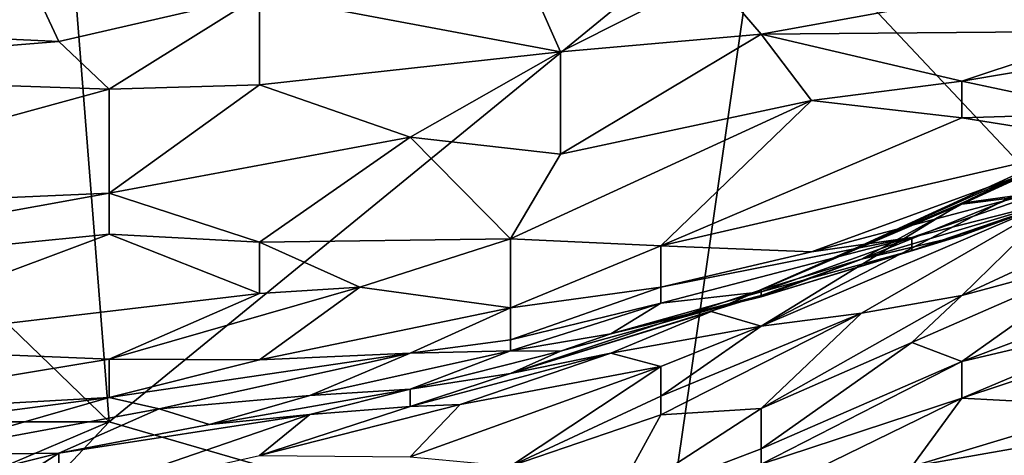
# Model space of a CAD drawing. Extents: x -0.375 to 0.375, y -0.309 to 0.309.
# Tile 186 of 226: x 0.175 to 0.216, y 0.139 to 0.158. Entities that reach past the tile are written whole.
import ezdxf

# ---------------------------------------------------------------- set-up
doc = ezdxf.new("R2010")
doc.units = 0

msp = doc.modelspace()

# ---------------------------------------------------------------- linework, layer by layer
for points in [[(0.227242, 0.140673, 0.44456), (0.206196, 0.163048, 0.444555), (0.218824, 0.171998, 0.444634)], [(0.155685, 0.163048, 0.444621), (0.176731, 0.167523, 0.444619), (0.178836, 0.140673, 0.444548)], [(0.178836, 0.140673, 0.444548), (0.176731, 0.167523, 0.444619), (0.206196, 0.163048, 0.444555)], [(0.178836, 0.140673, 0.444548), (0.159894, 0.140673, 0.444588), (0.155685, 0.163048, 0.444621)], [(0.178836, 0.140673, 0.444548), (0.206196, 0.163048, 0.444555), (0.201987, 0.133961, 0.444555)], [(0.201987, 0.133961, 0.444555), (0.206196, 0.163048, 0.444555), (0.227242, 0.140673, 0.44456)], [(0.159894, 0.15743, 0.707849), (0.176731, 0.15663, 0.705914), (0.174626, 0.161133, 0.717528)], [(0.176731, 0.15663, 0.705914), (0.18515, 0.158573, 0.71059), (0.174626, 0.161133, 0.717528)], [(0.18515, 0.158573, 0.71059), (0.197777, 0.156196, 0.702042), (0.195673, 0.16094, 0.715592)], [(0.204091, 0.159395, 0.709785), (0.195673, 0.16094, 0.715592), (0.197777, 0.156196, 0.702042)], [(0.197777, 0.156196, 0.702042), (0.206196, 0.156935, 0.702042), (0.204091, 0.159395, 0.709785)], [(0.218824, 0.159235, 0.703978), (0.204091, 0.159395, 0.709785), (0.206196, 0.156935, 0.702042)], [(0.206196, 0.156935, 0.702042), (0.220928, 0.157061, 0.696235), (0.218824, 0.159235, 0.703978)], [(0.18515, 0.158573, 0.71059), (0.176731, 0.15663, 0.705914), (0.178836, 0.154632, 0.700107)], [(0.18515, 0.158573, 0.71059), (0.178836, 0.154632, 0.700107), (0.18515, 0.154815, 0.700107)], [(0.18515, 0.154815, 0.700107), (0.197777, 0.156196, 0.702042), (0.18515, 0.158573, 0.71059)], [(0.159894, 0.15527, 0.702042), (0.176731, 0.15663, 0.705914), (0.159894, 0.15743, 0.707849)], [(0.220928, 0.157061, 0.696235), (0.206196, 0.156935, 0.702042), (0.214614, 0.154966, 0.692364)], [(0.223033, 0.15638, 0.692364), (0.220928, 0.157061, 0.696235), (0.214614, 0.154966, 0.692364)], [(0.159894, 0.15527, 0.702042), (0.178836, 0.154632, 0.700107), (0.176731, 0.15663, 0.705914)], [(0.197777, 0.151905, 0.688492), (0.206196, 0.156935, 0.702042), (0.197777, 0.156196, 0.702042)], [(0.206196, 0.156935, 0.702042), (0.197777, 0.151905, 0.688492), (0.2083, 0.154163, 0.692364)], [(0.206196, 0.156935, 0.702042), (0.2083, 0.154163, 0.692364), (0.214614, 0.154966, 0.692364)], [(0.18515, 0.154815, 0.700107), (0.191464, 0.152615, 0.692364), (0.197777, 0.156196, 0.702042)], [(0.191464, 0.152615, 0.692364), (0.197777, 0.151905, 0.688492), (0.197777, 0.156196, 0.702042)], [(0.220928, 0.153627, 0.682685), (0.223033, 0.15638, 0.692364), (0.214614, 0.154966, 0.692364)], [(0.159894, 0.149445, 0.684621), (0.178836, 0.154632, 0.700107), (0.159894, 0.15527, 0.702042)], [(0.214614, 0.153436, 0.686557), (0.214614, 0.154966, 0.692364), (0.2083, 0.154163, 0.692364)], [(0.214614, 0.153436, 0.686557), (0.220928, 0.153627, 0.682685), (0.214614, 0.154966, 0.692364)], [(0.159894, 0.149445, 0.684621), (0.178836, 0.150269, 0.686557), (0.178836, 0.154632, 0.700107)], [(0.191464, 0.152615, 0.692364), (0.18515, 0.154815, 0.700107), (0.178836, 0.150269, 0.686557)], [(0.178836, 0.154632, 0.700107), (0.178836, 0.150269, 0.686557), (0.18515, 0.154815, 0.700107)], [(0.210405, 0.148069, 0.620744), (0.225137, 0.154641, 0.630422), (0.214614, 0.149805, 0.628487)], [(0.225137, 0.154641, 0.630422), (0.210405, 0.148069, 0.620744), (0.223502, 0.154098, 0.618808)], [(0.214614, 0.149805, 0.628487), (0.225137, 0.154641, 0.630422), (0.216719, 0.150076, 0.640101)], [(0.195673, 0.148359, 0.676878), (0.201987, 0.148056, 0.673007), (0.2083, 0.154163, 0.692364)], [(0.197777, 0.151905, 0.688492), (0.195673, 0.148359, 0.676878), (0.2083, 0.154163, 0.692364)], [(0.2083, 0.154163, 0.692364), (0.201987, 0.148056, 0.673007), (0.214614, 0.153436, 0.686557)], [(0.223502, 0.154098, 0.618808), (0.210405, 0.148069, 0.620744), (0.214614, 0.149846, 0.616873)], [(0.220928, 0.152711, 0.614937), (0.223502, 0.154098, 0.618808), (0.214614, 0.149846, 0.616873)], [(0.201987, 0.148056, 0.673007), (0.220928, 0.152417, 0.676878), (0.214614, 0.153436, 0.686557)], [(0.220928, 0.153627, 0.682685), (0.214614, 0.153436, 0.686557), (0.220928, 0.152417, 0.676878)], [(0.18515, 0.148212, 0.678814), (0.191464, 0.152615, 0.692364), (0.178836, 0.150269, 0.686557)], [(0.195673, 0.148359, 0.676878), (0.191464, 0.152615, 0.692364), (0.18515, 0.148212, 0.678814)], [(0.195673, 0.148359, 0.676878), (0.197777, 0.151905, 0.688492), (0.191464, 0.152615, 0.692364)], [(0.220928, 0.152417, 0.676878), (0.201987, 0.148056, 0.673007), (0.2083, 0.147812, 0.6672)], [(0.2083, 0.147812, 0.6672), (0.218824, 0.150595, 0.669136), (0.220928, 0.152417, 0.676878)], [(0.229347, 0.152814, 0.572352), (0.218824, 0.150093, 0.597516), (0.214614, 0.145974, 0.576223)], [(0.214614, 0.145974, 0.576223), (0.220928, 0.147683, 0.564609), (0.229347, 0.152814, 0.572352)], [(0.214614, 0.149846, 0.616873), (0.216719, 0.150141, 0.607194), (0.220928, 0.152711, 0.614937)], [(0.2083, 0.147812, 0.6672), (0.21251, 0.148416, 0.665264), (0.218824, 0.150595, 0.669136)], [(0.218824, 0.150013, 0.663329), (0.21251, 0.147858, 0.659457), (0.220928, 0.150663, 0.659457)], [(0.220928, 0.150663, 0.659457), (0.21251, 0.147858, 0.659457), (0.218824, 0.150015, 0.65365)], [(0.21251, 0.148416, 0.665264), (0.218824, 0.150013, 0.663329), (0.218824, 0.150595, 0.669136)], [(0.178836, 0.148548, 0.68075), (0.178836, 0.150269, 0.686557), (0.157789, 0.146459, 0.674943)], [(0.159894, 0.149445, 0.684621), (0.157789, 0.146459, 0.674943), (0.178836, 0.150269, 0.686557)], [(0.178836, 0.148548, 0.68075), (0.18515, 0.148212, 0.678814), (0.178836, 0.150269, 0.686557)], [(0.206196, 0.144692, 0.599452), (0.218824, 0.150093, 0.597516), (0.216719, 0.150141, 0.607194)], [(0.206196, 0.144692, 0.599452), (0.216719, 0.150141, 0.607194), (0.214614, 0.149846, 0.616873)], [(0.218824, 0.150093, 0.597516), (0.206196, 0.144692, 0.599452), (0.210405, 0.145239, 0.587838)], [(0.218824, 0.150093, 0.597516), (0.210405, 0.145239, 0.587838), (0.214614, 0.145974, 0.576223)], [(0.210405, 0.147507, 0.642036), (0.216719, 0.150076, 0.640101), (0.218824, 0.150015, 0.65365)], [(0.214614, 0.149805, 0.628487), (0.216719, 0.150076, 0.640101), (0.210405, 0.147507, 0.642036)], [(0.210405, 0.147507, 0.642036), (0.218824, 0.150015, 0.65365), (0.214614, 0.148491, 0.65365)], [(0.214614, 0.148491, 0.65365), (0.218824, 0.150015, 0.65365), (0.21251, 0.147858, 0.659457)], [(0.21251, 0.147858, 0.659457), (0.218824, 0.150013, 0.663329), (0.21251, 0.148416, 0.665264)], [(0.214614, 0.149846, 0.616873), (0.210405, 0.148069, 0.620744), (0.204091, 0.14531, 0.616873)], [(0.214614, 0.149846, 0.616873), (0.204091, 0.14531, 0.616873), (0.206196, 0.144692, 0.599452)], [(0.206196, 0.146214, 0.636229), (0.214614, 0.149805, 0.628487), (0.210405, 0.147507, 0.642036)], [(0.210405, 0.148069, 0.620744), (0.214614, 0.149805, 0.628487), (0.206196, 0.146214, 0.636229)], [(0.157789, 0.146459, 0.674943), (0.166208, 0.143823, 0.665264), (0.178836, 0.148548, 0.68075)], [(0.166208, 0.143823, 0.665264), (0.18515, 0.146062, 0.671071), (0.178836, 0.148548, 0.68075)], [(0.178836, 0.148548, 0.68075), (0.18515, 0.146062, 0.671071), (0.18515, 0.148212, 0.678814)], [(0.189359, 0.146323, 0.671071), (0.195673, 0.148359, 0.676878), (0.18515, 0.148212, 0.678814)], [(0.195673, 0.148359, 0.676878), (0.189359, 0.146323, 0.671071), (0.195673, 0.145456, 0.665264)], [(0.195673, 0.148359, 0.676878), (0.195673, 0.145456, 0.665264), (0.201987, 0.148056, 0.673007)], [(0.201987, 0.145653, 0.661393), (0.206196, 0.146125, 0.657522), (0.21251, 0.148416, 0.665264)], [(0.201987, 0.146321, 0.665264), (0.21251, 0.148416, 0.665264), (0.2083, 0.147812, 0.6672)], [(0.201987, 0.145653, 0.661393), (0.21251, 0.148416, 0.665264), (0.201987, 0.146321, 0.665264)], [(0.214614, 0.148491, 0.65365), (0.21251, 0.147858, 0.659457), (0.206196, 0.14592, 0.651715)], [(0.210405, 0.147507, 0.642036), (0.214614, 0.148491, 0.65365), (0.206196, 0.14592, 0.651715)], [(0.21251, 0.147858, 0.659457), (0.21251, 0.148416, 0.665264), (0.206196, 0.146125, 0.657522)], [(0.18515, 0.146062, 0.671071), (0.189359, 0.146323, 0.671071), (0.18515, 0.148212, 0.678814)], [(0.195673, 0.145456, 0.665264), (0.201987, 0.146321, 0.665264), (0.201987, 0.148056, 0.673007)], [(0.201987, 0.146321, 0.665264), (0.2083, 0.147812, 0.6672), (0.201987, 0.148056, 0.673007)], [(0.204091, 0.14531, 0.616873), (0.210405, 0.148069, 0.620744), (0.206196, 0.146214, 0.636229)], [(0.206196, 0.14592, 0.651715), (0.21251, 0.147858, 0.659457), (0.206196, 0.146125, 0.657522)], [(0.206196, 0.145971, 0.645908), (0.206196, 0.146214, 0.636229), (0.210405, 0.147507, 0.642036)], [(0.206196, 0.145971, 0.645908), (0.210405, 0.147507, 0.642036), (0.206196, 0.14592, 0.651715)], [(0.21251, 0.144002, 0.566545), (0.220928, 0.147683, 0.564609), (0.214614, 0.145974, 0.576223)], [(0.220928, 0.147683, 0.564609), (0.21251, 0.144002, 0.566545), (0.214614, 0.143204, 0.552995)], [(0.220928, 0.147683, 0.564609), (0.214614, 0.143204, 0.552995), (0.225137, 0.147163, 0.547188)], [(0.214614, 0.143204, 0.552995), (0.222855, 0.145148, 0.543317), (0.225137, 0.147163, 0.547188)], [(0.178836, 0.143311, 0.661393), (0.18515, 0.14328, 0.659457), (0.189359, 0.146323, 0.671071)], [(0.18515, 0.146062, 0.671071), (0.178836, 0.143311, 0.661393), (0.189359, 0.146323, 0.671071)], [(0.189359, 0.146323, 0.671071), (0.18515, 0.14328, 0.659457), (0.195673, 0.145456, 0.665264)], [(0.195673, 0.144119, 0.657522), (0.201987, 0.145653, 0.661393), (0.201987, 0.146321, 0.665264)], [(0.195673, 0.144119, 0.657522), (0.201987, 0.146321, 0.665264), (0.195673, 0.145456, 0.665264)], [(0.166208, 0.143823, 0.665264), (0.178836, 0.143311, 0.661393), (0.18515, 0.146062, 0.671071)], [(0.204091, 0.14531, 0.616873), (0.206196, 0.146214, 0.636229), (0.195673, 0.142706, 0.628487)], [(0.195673, 0.142706, 0.628487), (0.206196, 0.146214, 0.636229), (0.206196, 0.145971, 0.645908)], [(0.197777, 0.143636, 0.643972), (0.195673, 0.142706, 0.628487), (0.206196, 0.145971, 0.645908)], [(0.197777, 0.143636, 0.643972), (0.206196, 0.145971, 0.645908), (0.199882, 0.144365, 0.651715)], [(0.206196, 0.146125, 0.657522), (0.201987, 0.145653, 0.661393), (0.199882, 0.144365, 0.651715)], [(0.206196, 0.14592, 0.651715), (0.206196, 0.146125, 0.657522), (0.199882, 0.144365, 0.651715)], [(0.206196, 0.14592, 0.651715), (0.199882, 0.144365, 0.651715), (0.206196, 0.145971, 0.645908)], [(0.206196, 0.14123, 0.566545), (0.21251, 0.144002, 0.566545), (0.214614, 0.145974, 0.576223)], [(0.210405, 0.145239, 0.587838), (0.206196, 0.14123, 0.566545), (0.214614, 0.145974, 0.576223)], [(0.18515, 0.14328, 0.659457), (0.191464, 0.143555, 0.657522), (0.195673, 0.145456, 0.665264)], [(0.191464, 0.143555, 0.657522), (0.195673, 0.144119, 0.657522), (0.195673, 0.145456, 0.665264)], [(0.195673, 0.143659, 0.65365), (0.199882, 0.144365, 0.651715), (0.201987, 0.145653, 0.661393)], [(0.195673, 0.144119, 0.657522), (0.195673, 0.143659, 0.65365), (0.201987, 0.145653, 0.661393)], [(0.199882, 0.143557, 0.614937), (0.204091, 0.14531, 0.616873), (0.195673, 0.142706, 0.628487)], [(0.206196, 0.144692, 0.599452), (0.204091, 0.14531, 0.616873), (0.199882, 0.143557, 0.614937)], [(0.206196, 0.144692, 0.599452), (0.201987, 0.14175, 0.587838), (0.210405, 0.145239, 0.587838)], [(0.201987, 0.140974, 0.580095), (0.210405, 0.145239, 0.587838), (0.201987, 0.14175, 0.587838)], [(0.201987, 0.140974, 0.580095), (0.206196, 0.14123, 0.566545), (0.210405, 0.145239, 0.587838)], [(0.222855, 0.145148, 0.543317), (0.214614, 0.143204, 0.552995), (0.214614, 0.141672, 0.545253)], [(0.225137, 0.145148, 0.53945), (0.222855, 0.145148, 0.543317), (0.214614, 0.141672, 0.545253)], [(0.220928, 0.14133, 0.535574), (0.225137, 0.145148, 0.53945), (0.214614, 0.141672, 0.545253)], [(0.201987, 0.143002, 0.599452), (0.206196, 0.144692, 0.599452), (0.199882, 0.143557, 0.614937)], [(0.201987, 0.143002, 0.599452), (0.201987, 0.14175, 0.587838), (0.206196, 0.144692, 0.599452)], [(0.195673, 0.143659, 0.65365), (0.197777, 0.143636, 0.643972), (0.199882, 0.144365, 0.651715)], [(0.164103, 0.140874, 0.65365), (0.178836, 0.143311, 0.661393), (0.166208, 0.143823, 0.665264)], [(0.191464, 0.143555, 0.657522), (0.195673, 0.143659, 0.65365), (0.195673, 0.144119, 0.657522)], [(0.21251, 0.144002, 0.566545), (0.206196, 0.13955, 0.552995), (0.214614, 0.143204, 0.552995)], [(0.206196, 0.13955, 0.552995), (0.21251, 0.144002, 0.566545), (0.206196, 0.14123, 0.566545)], [(0.18515, 0.14328, 0.659457), (0.178836, 0.141692, 0.65365), (0.191464, 0.143555, 0.657522)], [(0.178836, 0.141692, 0.65365), (0.18094, 0.141227, 0.649779), (0.191464, 0.143555, 0.657522)], [(0.187254, 0.141783, 0.647843), (0.191464, 0.143555, 0.657522), (0.18094, 0.141227, 0.649779)], [(0.187254, 0.141783, 0.647843), (0.195673, 0.143659, 0.65365), (0.191464, 0.143555, 0.657522)], [(0.191464, 0.142053, 0.640101), (0.195673, 0.143659, 0.65365), (0.187254, 0.141783, 0.647843)], [(0.191464, 0.142053, 0.640101), (0.197777, 0.143636, 0.643972), (0.195673, 0.143659, 0.65365)], [(0.197777, 0.143636, 0.643972), (0.191464, 0.142053, 0.640101), (0.195673, 0.142706, 0.628487)], [(0.191464, 0.141316, 0.626551), (0.199882, 0.143557, 0.614937), (0.195673, 0.142706, 0.628487)], [(0.191464, 0.141316, 0.626551), (0.193568, 0.141401, 0.616873), (0.199882, 0.143557, 0.614937)], [(0.201987, 0.143002, 0.599452), (0.199882, 0.143557, 0.614937), (0.193568, 0.141401, 0.616873)], [(0.164103, 0.140874, 0.65365), (0.178836, 0.141692, 0.65365), (0.178836, 0.143311, 0.661393)], [(0.18515, 0.14328, 0.659457), (0.178836, 0.143311, 0.661393), (0.178836, 0.141692, 0.65365)], [(0.191464, 0.139208, 0.599452), (0.201987, 0.143002, 0.599452), (0.193568, 0.141401, 0.616873)], [(0.191464, 0.139208, 0.599452), (0.195673, 0.138822, 0.58203), (0.201987, 0.143002, 0.599452)], [(0.195673, 0.138822, 0.58203), (0.201987, 0.14175, 0.587838), (0.201987, 0.143002, 0.599452)], [(0.214614, 0.143204, 0.552995), (0.206196, 0.138896, 0.549124), (0.214614, 0.141672, 0.545253)], [(0.206196, 0.138896, 0.549124), (0.214614, 0.143204, 0.552995), (0.206196, 0.13955, 0.552995)], [(0.191464, 0.141316, 0.626551), (0.195673, 0.142706, 0.628487), (0.191464, 0.142053, 0.640101)], [(0.161999, 0.139497, 0.647843), (0.170417, 0.139282, 0.643972), (0.178836, 0.141692, 0.65365)], [(0.164103, 0.140874, 0.65365), (0.161999, 0.139497, 0.647843), (0.178836, 0.141692, 0.65365)], [(0.170417, 0.139282, 0.643972), (0.18094, 0.141227, 0.649779), (0.178836, 0.141692, 0.65365)], [(0.18094, 0.141227, 0.649779), (0.183045, 0.140568, 0.642036), (0.187254, 0.141783, 0.647843)], [(0.183045, 0.140568, 0.642036), (0.191464, 0.142053, 0.640101), (0.187254, 0.141783, 0.647843)], [(0.183045, 0.140568, 0.642036), (0.187254, 0.14098, 0.638165), (0.191464, 0.142053, 0.640101)], [(0.191464, 0.141316, 0.626551), (0.191464, 0.142053, 0.640101), (0.187254, 0.14098, 0.638165)], [(0.201987, 0.140974, 0.580095), (0.201987, 0.14175, 0.587838), (0.195673, 0.138822, 0.58203)], [(0.18515, 0.139261, 0.62268), (0.193568, 0.141401, 0.616873), (0.191464, 0.141316, 0.626551)], [(0.18515, 0.139261, 0.62268), (0.191464, 0.139208, 0.599452), (0.193568, 0.141401, 0.616873)], [(0.187254, 0.14098, 0.638165), (0.18515, 0.139261, 0.62268), (0.191464, 0.141316, 0.626551)], [(0.21251, 0.138797, 0.539446), (0.214614, 0.141672, 0.545253), (0.206196, 0.137554, 0.543317)], [(0.206196, 0.137554, 0.543317), (0.214614, 0.141672, 0.545253), (0.206196, 0.138896, 0.549124)], [(0.21251, 0.138797, 0.539446), (0.220928, 0.14133, 0.535574), (0.214614, 0.141672, 0.545253)], [(0.223176, 0.140673, 0.531703), (0.220928, 0.14133, 0.535574), (0.21251, 0.138797, 0.539446)], [(0.176731, 0.139361, 0.640101), (0.18094, 0.141227, 0.649779), (0.170417, 0.139282, 0.643972)], [(0.176731, 0.139361, 0.640101), (0.183045, 0.140568, 0.642036), (0.18094, 0.141227, 0.649779)], [(0.187254, 0.14098, 0.638165), (0.183045, 0.140568, 0.642036), (0.176731, 0.139361, 0.640101)], [(0.176731, 0.137367, 0.62268), (0.18515, 0.139261, 0.62268), (0.187254, 0.14098, 0.638165)], [(0.176731, 0.139361, 0.640101), (0.176731, 0.137367, 0.62268), (0.187254, 0.14098, 0.638165)], [(0.199882, 0.137134, 0.552995), (0.201987, 0.140974, 0.580095), (0.195673, 0.138822, 0.58203)], [(0.199882, 0.137134, 0.552995), (0.206196, 0.13955, 0.552995), (0.206196, 0.14123, 0.566545)], [(0.201987, 0.140974, 0.580095), (0.199882, 0.137134, 0.552995), (0.206196, 0.14123, 0.566545)], [(0.168313, 0.136198, 0.444728), (0.159894, 0.140673, 0.444588), (0.178836, 0.140673, 0.444548)], [(0.172522, 0.133961, 0.444712), (0.168313, 0.136198, 0.444728), (0.178836, 0.140673, 0.444548)], [(0.172522, 0.133961, 0.444712), (0.178836, 0.140673, 0.444548), (0.201987, 0.133961, 0.444555)], [(0.216719, 0.118299, 0.444502), (0.201987, 0.133961, 0.444555), (0.227242, 0.140673, 0.44456)], [(0.220928, 0.137915, 0.527832), (0.223176, 0.140673, 0.531703), (0.21251, 0.138797, 0.539446)], [(0.166208, 0.136747, 0.630422), (0.176731, 0.139361, 0.640101), (0.170417, 0.139282, 0.643972)], [(0.166208, 0.136747, 0.630422), (0.172522, 0.136658, 0.62268), (0.176731, 0.139361, 0.640101)], [(0.172522, 0.136658, 0.62268), (0.176731, 0.137367, 0.62268), (0.176731, 0.139361, 0.640101)], [(0.199882, 0.137134, 0.552995), (0.206196, 0.138896, 0.549124), (0.206196, 0.13955, 0.552995)]]:
    msp.add_3dface(points)

doc.saveas('drawing.dxf')
